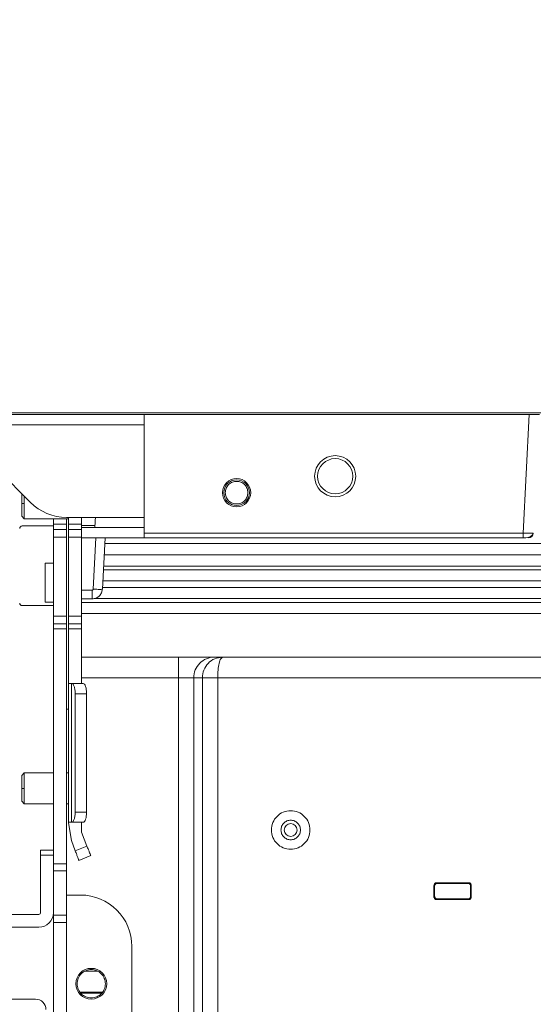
# Model space of a CAD drawing. Header units: millimetres. Extents: x 40090 to 187415, y -53271 to 40260.
# Tile 193 of 256: x 70558 to 70658, y 33724 to 33915. Entities that reach past the tile are written whole.
import ezdxf

# ---------------------------------------------------------------- set-up
doc = ezdxf.new("R2010")
doc.units = ezdxf.units.MM
doc.layers.add('AVM_projekce', color=240, linetype='Continuous')
doc.layers.add('AVM_reproduktor', color=6, linetype='Continuous')
doc.styles.add('AVM', font='arial.ttf')
doc.dimstyles.new('AVM-1_50', dxfattribs={"dimscale": 40, "dimtxt": 2.5, "dimasz": 2.5, "dimexe": 1.25, "dimexo": 0.625, "dimtad": 1, "dimdec": 0, "dimrnd": 1, "dimtxsty": 'AVM', "dimcen": 2.5, "dimclrd": 256, "dimclre": 256, "dimclrt": 256, "dimadec": 0, "dimazin": 0, "dimtfac": 1, "dimtdec": 0, "dimtmove": 0, "dimatfit": 3, "dimfxl": 0, "dimarcsym": 0})

# ---------------------------------------------------------------- blocks, each defined once
blk = doc.blocks.new('SB885ix-top')
at = {"linetype": 'Continuous', "lineweight": 15}
for p, q in [((811.6, 0), (35.85, 0)), ((63.87, -0.3), (-66.62, -0.3)), ((55.45, -0.3), (55.45, -0.3)), ((55.45, -0.3), (63.87, -0.3)), ((63.87, -0.3), (138.8, -0.3)), ((63.87, -0.3), (63.87, -23.35)), ((138.8, -0.3), (137.59, -23.35)), ((138.8, -0.3), (140.8, -0.3)), ((-66.62, -2.3), (63.87, -2.3)), ((35.6, -11.23), (41.74, -17.37)), ((40.07, -17.6), (40.57, -17.6)), ((40.07, -20.1), (40.57, -20.6)), ((40.57, -20.6), (49.17, -20.6)), ((46.27, -21.63), (46.27, -20.6)), ((48.77, -20.6), (48.77, -21.63)), ((48.81, -20.3), (63.87, -20.3)), ((49.17, -20.3), (49.17, -21.63)), ((51.67, -21.63), (51.67, -20.3)), ((40.17, -21.98), (46.27, -21.98)), ((48.77, -21.63), (46.27, -21.63)), ((46.27, -22.63), (46.27, -21.63)), ((46.27, -24.13), (46.27, -22.63)), ((48.77, -22.63), (46.27, -22.63)), ((48.77, -21.63), (48.77, -22.63)), ((48.77, -24.13), (48.77, -22.63)), ((49.17, -21.63), (51.67, -21.63)), ((51.67, -22.63), (49.17, -22.63)), ((54.32, -21.87), (51.67, -21.87)), ((63.87, -22.3), (51.67, -22.3)), ((46.27, -24.13), (48.77, -24.13)), ((46.27, -39.5), (46.27, -24.13)), ((48.77, -39.5), (48.77, -24.13)), ((49.17, -24.13), (49.17, -39.5)), ((51.67, -24.13), (49.17, -24.13)), ((51.67, -24.13), (51.67, -39.5)), ((51.67, -24.3), (63.87, -24.3)), ((54.5, -24.3), (53.97, -34.27)), ((55.77, -34.27), (56.29, -24.3)), ((137.59, -23.35), (63.87, -23.35)), ((63.87, -23.35), (63.87, -24.3)), ((63.87, -24.3), (137.59, -24.3)), ((486.38, -25.36), (56.24, -25.36)), ((56.12, -27.59), (821.67, -27.59)), ((46.27, -29.2), (44.6, -29.2)), ((44.6, -29.2), (44.6, -36.8)), ((55.97, -30.48), (821.56, -30.48)), ((56.01, -29.77), (821.59, -29.77)), ((53.77, -34.46), (51.67, -34.46)), ((55.72, -34.28), (55.77, -34.27)), ((55.79, -33.93), (821.44, -33.93)), ((821.49, -32.66), (55.85, -32.66)), ((51.67, -36.16), (53.78, -36.16)), ((821.37, -36.05), (54.27, -36.05)), ((46.27, -37.47), (40.17, -37.47)), ((44.6, -36.8), (46.27, -36.8)), ((883.76, -36.88), (51.67, -36.88)), ((46.27, -39.5), (48.77, -39.5)), ((46.27, -41), (46.27, -39.5)), ((48.77, -41), (48.77, -39.5)), ((51.67, -39.5), (49.17, -39.5)), ((883.76, -38.99), (51.67, -38.99)), ((46.27, -41), (48.77, -41)), ((46.27, -42), (46.27, -41)), ((46.27, -42), (48.77, -42)), ((46.27, -87.65), (46.27, -42)), ((48.77, -41), (48.77, -42)), ((48.77, -42), (48.77, -87.65)), ((51.67, -41), (49.17, -41)), ((51.67, -42), (49.17, -42)), ((49.17, -42), (49.17, -52.6)), ((51.67, -42), (51.67, -52.6)), ((51.67, -47.5), (70.55, -47.5)), ((70.55, -47.5), (70.55, -51.5)), ((77.54, -47.5), (79.15, -47.5)), ((79.15, -47.5), (222.39, -47.5)), ((51.67, -51.5), (70.55, -51.5)), ((70.55, -175.44), (70.55, -51.5)), ((70.55, -51.5), (73.55, -51.5)), ((73.55, -51.5), (75.21, -51.5)), ((73.55, -175.54), (73.55, -51.5)), ((75.21, -51.5), (75.21, -192.77)), ((78.21, -51.5), (222.39, -51.5)), ((78.21, -51.5), (78.21, -192.11)), ((49.17, -52.6), (49.17, -79.6)), ((49.17, -52.6), (49.32, -52.6)), ((49.77, -52.6), (49.32, -52.6)), ((49.77, -79.6), (49.77, -52.6)), ((49.8, -52.6), (49.77, -52.6)), ((52, -52.6), (49.8, -52.6)), ((50.48, -54.6), (50.48, -77.6)), ((52.69, -54.6), (50.48, -54.6)), ((52.69, -54.6), (52.69, -77.6)), ((48.77, -57.6), (49.17, -57.6)), ((40.57, -70), (40.07, -70.5)), ((46.27, -70), (40.57, -70)), ((49.17, -70), (48.77, -70)), ((40.07, -73), (40.57, -73)), ((40.07, -75.49), (40.57, -76)), ((40.57, -76), (46.27, -76)), ((48.77, -76), (49.17, -76)), ((52.69, -77.6), (50.48, -77.6)), ((49.32, -79.6), (49.17, -79.6)), ((49.17, -79.6), (49.17, -79.73)), ((49.17, -79.73), (49.77, -83.15)), ((49.32, -79.6), (49.77, -79.6)), ((49.8, -79.6), (49.77, -79.6)), ((52, -79.6), (49.8, -79.6)), ((51.67, -79.6), (51.67, -81.5)), ((51.67, -81.5), (52.75, -84.21)), ((49.77, -83.15), (50.49, -85.12)), ((50.49, -85.12), (52.75, -84.21)), ((43.72, -85), (46.22, -85)), ((43.72, -86), (43.72, -85)), ((46.22, -86), (43.72, -86)), ((43.72, -86), (43.72, -97.2)), ((46.22, -85), (46.22, -86)), ((46.22, -97.2), (46.22, -86)), ((53.49, -86.07), (51.17, -87)), ((48.77, -87.65), (46.27, -87.65)), ((46.27, -87.65), (46.27, -89.06)), ((48.77, -87.65), (48.77, -89.06)), ((46.27, -89.06), (48.77, -89.06)), ((46.27, -97.69), (46.27, -89.06)), ((48.77, -89.06), (48.77, -97.69)), ((120.26, -94.13), (120.26, -91.86)), ((120.26, -91.86), (120.4, -92)), ((120.76, -91.37), (127.03, -91.37)), ((120.89, -91.5), (120.76, -91.37)), ((126.9, -91.5), (120.89, -91.5)), ((126.9, -91.5), (127.03, -91.37)), ((127.39, -92), (127.53, -91.86)), ((127.53, -91.86), (127.53, -94.13)), ((48.77, -93.76), (51.5, -93.76)), ((120.4, -92), (120.4, -94)), ((127.39, -94), (127.39, -92)), ((120.4, -94), (120.26, -94.13)), ((120.89, -94.5), (120.76, -94.63)), ((127.03, -94.63), (120.76, -94.63)), ((120.89, -94.5), (126.9, -94.5)), ((126.9, -94.5), (127.03, -94.63)), ((127.39, -94), (127.53, -94.13)), ((43.42, -97.5), (-46.05, -97.5)), ((48.77, -97.69), (46.27, -97.69)), ((46.27, -99.1), (46.27, -97.69)), ((46.27, -99.1), (48.77, -99.1)), ((46.27, -223.97), (46.27, -99.1)), ((48.77, -97.69), (48.77, -99.1)), ((48.77, -99.1), (48.77, -223.97)), ((43.42, -100), (-46.05, -100)), ((61.5, -204.39), (61.5, -103.75)), ((54.84, -108.58), (52.36, -108.58)), ((51.43, -112.61), (55.76, -112.61)), ((51.59, -112.85), (55.61, -112.85)), ((42.77, -114), (-45.43, -114))]:
    blk.add_line(p, q, dxfattribs=at)
at = {"linetype": 'Continuous', "lineweight": 15, "flags": 128}
blk.add_lwpolyline([(54.29, -22.3), (54.3, -22.21), (54.31, -21.94), (54.33, -21.51), (54.37, -20.93), (54.4, -20.3)], dxfattribs=at)
at = {"linetype": 'Continuous', "lineweight": 15}
for centre, radius in [((101.05, -12.3), 4), ((101.05, -12.3), 3.42), ((81.87, -15.5), 2.75), ((81.87, -15.5), 2.5), ((53.6, -111), 3)]:
    blk.add_circle(centre, radius, dxfattribs=at)
for centre, radius, start, end in [((48.81, -10.3), 10, 225, 270), ((40.17, -22.48), 0.5, 90, 180), ((138.59, -23.3), 1, 270, 357), ((40.17, -36.97), 0.5, 180, 270), ((77.54, -51.5), 4, 90.0393, 180.0394), ((92.4, -81.1), 1.25, 0, 180), ((92.4, -81.1), 1.25, 180, 0), ((51.5, -103.75), 10, 0, 90), ((43.42, -97.2), 2.8, 270, 0), ((43.42, -97.2), 0.3, 270, 0), ((42.77, -116), 2, 0, 90)]:
    blk.add_arc(centre, radius, start, end, dxfattribs=at)
for points, knots in [([(79.67, -15.5), (79.7, -15.22), (79.74, -14.8), (80.02, -14.28), (80.3, -13.93), (80.65, -13.65), (81.16, -13.38), (81.87, -13.25), (82.57, -13.38), (83.08, -13.65), (83.43, -13.93), (83.72, -14.28), (83.99, -14.8), (84.04, -15.22), (84.07, -15.5)], [0, 0, 0, 0, 0.119722, 0.1849, 0.25, 0.315178, 0.380279, 0.5, 0.619721, 0.684899, 0.75, 0.815178, 0.880278, 1, 1, 1, 1]), ([(40.07, -15.7), (40.07, -15.74), (40.07, -15.96), (40.07, -16.63), (40.07, -17.28), (40.07, -17.6)], [0, 0, 0, 0, 0.106562, 0.553274, 1, 1, 1, 1]), ([(40.57, -16.2), (40.57, -16.28), (40.57, -16.68), (40.57, -17.19), (40.57, -17.6)], [0, 0, 0, 0, 0.203653, 1, 1, 1, 1]), ([(84.07, -15.5), (84.04, -15.78), (83.99, -16.2), (83.72, -16.72), (83.43, -17.07), (83.08, -17.35), (82.57, -17.62), (81.87, -17.75), (81.16, -17.62), (80.65, -17.35), (80.3, -17.07), (80.02, -16.72), (79.74, -16.2), (79.7, -15.78), (79.67, -15.5)], [0, 0, 0, 0, 0.119722, 0.1849, 0.25, 0.315178, 0.380279, 0.5, 0.619721, 0.684901, 0.75, 0.815179, 0.880278, 1, 1, 1, 1]), ([(40.07, -17.6), (40.07, -17.93), (40.07, -18.58), (40.07, -19.41), (40.07, -19.99), (40.07, -20.06), (40.07, -20.1)], [0, 0, 0, 0, 0.249999, 0.499991, 0.749991, 1, 1, 1, 1]), ([(40.57, -17.6), (40.57, -17.99), (40.57, -18.78), (40.57, -19.77), (40.57, -20.46), (40.57, -20.55), (40.57, -20.6)], [0, 0, 0, 0, 0.249998, 0.5, 0.74999, 1, 1, 1, 1]), ([(49.17, -22.63), (49.17, -22.61), (49.17, -22.58), (49.17, -22.35), (49.17, -22.02), (49.17, -21.76), (49.17, -21.63)], [0, 0, 0, 0, 0.249989, 0.499993, 0.749998, 1, 1, 1, 1]), ([(49.17, -22.63), (49.17, -22.65), (49.17, -22.69), (49.17, -23.04), (49.17, -23.54), (49.17, -23.93), (49.17, -24.13)], [0, 0, 0, 0, 0.250011, 0.500003, 0.749999, 1, 1, 1, 1]), ([(51.67, -21.63), (51.67, -21.76), (51.67, -22.02), (51.67, -22.35), (51.67, -22.58), (51.67, -22.61), (51.67, -22.63)], [0, 0, 0, 0, 0.250002, 0.500007, 0.750011, 1, 1, 1, 1]), ([(51.67, -22.63), (51.67, -22.65), (51.67, -22.69), (51.67, -23.04), (51.67, -23.54), (51.67, -23.93), (51.67, -24.13)], [0, 0, 0, 0, 0.250011, 0.500003, 0.749999, 1, 1, 1, 1]), ([(137.59, -24.28), (137.78, -24.28), (138.15, -24.28), (138.62, -24.21), (138.99, -24.07), (139.25, -23.89), (139.46, -23.65), (139.52, -23.45), (139.55, -23.35)], [0, 0, 0, 0, 0.219388, 0.447618, 0.574867, 0.711869, 0.855634, 1, 1, 1, 1]), ([(139.59, -23.35), (139.58, -23.36), (139.56, -23.36), (139.39, -23.37), (139.15, -23.37), (138.79, -23.37), (138.26, -23.37), (137.82, -23.36), (137.59, -23.35)], [0, 0, 0, 0, 0.149599, 0.295325, 0.437209, 0.575268, 0.781989, 1, 1, 1, 1]), ([(137.59, -23.35), (137.59, -23.48), (137.59, -23.73), (137.59, -24.04), (137.59, -24.26), (137.59, -24.29), (137.59, -24.3)], [0, 0, 0, 0, 0.250003, 0.50002, 0.750032, 1, 1, 1, 1]), ([(53.97, -34.27), (53.97, -34.29), (53.96, -34.34), (53.91, -34.4), (53.85, -34.45), (53.8, -34.45), (53.77, -34.46)], [0, 0, 0, 0, 0.250762, 0.500164, 0.747918, 1, 1, 1, 1]), ([(53.77, -36.15), (54.02, -36.12), (54.52, -36.07), (55.16, -35.64), (55.63, -35.02), (55.71, -34.53), (55.75, -34.28)], [0, 0, 0, 0, 0.250016, 0.500037, 0.749993, 1, 1, 1, 1]), ([(53.77, -36.15), (53.77, -36.13), (53.77, -36.09), (53.77, -35.95), (53.77, -35.74), (53.77, -35.48), (53.77, -35.17), (53.77, -34.82), (53.77, -34.58), (53.77, -34.46)], [0, 0, 0, 0, 0.127136, 0.272599, 0.418076, 0.563564, 0.709044, 0.85452, 1, 1, 1, 1]), ([(53.97, -34.27), (54.21, -34.28), (54.68, -34.3), (55.27, -34.31), (55.65, -34.3), (55.7, -34.28), (55.72, -34.28)], [0, 0, 0, 0, 0.2756, 0.551196, 0.826776, 1, 1, 1, 1]), ([(53.77, -36.15), (53.77, -36.16), (53.77, -36.16), (53.77, -36.15), (53.77, -36.15)], [0, 0, 0, 0, 0.78324, 1, 1, 1, 1]), ([(49.17, -39.5), (49.17, -39.69), (49.17, -40.09), (49.17, -40.58), (49.17, -40.93), (49.17, -40.98), (49.17, -41)], [0, 0, 0, 0, 0.250002, 0.499997, 0.749989, 1, 1, 1, 1]), ([(51.67, -39.5), (51.67, -39.69), (51.67, -40.09), (51.67, -40.58), (51.67, -40.93), (51.67, -40.98), (51.67, -41)], [0, 0, 0, 0, 0.250002, 0.499997, 0.749989, 1, 1, 1, 1]), ([(49.17, -42), (49.17, -41.87), (49.17, -41.61), (49.17, -41.27), (49.17, -41.04), (49.17, -41.01), (49.17, -41)], [0, 0, 0, 0, 0.250002, 0.500007, 0.750012, 1, 1, 1, 1]), ([(51.67, -41), (51.67, -41.01), (51.67, -41.04), (51.67, -41.27), (51.67, -41.61), (51.67, -41.87), (51.67, -42)], [0, 0, 0, 0, 0.249988, 0.499993, 0.749998, 1, 1, 1, 1]), ([(70.55, -47.5), (71.4, -47.5), (73.18, -47.5), (75.48, -47.5), (77.12, -47.5), (77.4, -47.5), (77.54, -47.5)], [0, 0, 0, 0, 0.240772, 0.5, 0.759227, 1, 1, 1, 1]), ([(75.21, -51.5), (75.21, -51.5), (75.21, -51.5), (75.21, -50.99), (75.41, -49.94), (76.28, -48.62), (77.59, -47.68), (78.63, -47.56), (79.15, -47.5)], [0, 0, 0, 0, 0.000002, 0.000004, 0.242981, 0.490298, 0.743309, 1, 1, 1, 1]), ([(79.15, -47.5), (79.03, -47.56), (78.78, -47.68), (78.47, -48.62), (78.25, -49.94), (78.22, -50.98), (78.21, -51.5)], [0, 0, 0, 0, 0.25669, 0.5097, 0.757012, 1, 1, 1, 1]), ([(75.21, -51.5), (75.27, -51.5), (75.4, -51.5), (76.1, -51.5), (77.07, -51.5), (77.83, -51.5), (78.21, -51.5)], [0, 0, 0, 0, 0.249992, 0.5, 0.75, 1, 1, 1, 1]), ([(49.8, -52.6), (49.89, -52.63), (50.06, -52.69), (50.29, -53.15), (50.45, -53.81), (50.47, -54.34), (50.48, -54.6)], [0, 0, 0, 0, 0.249997, 0.499995, 0.749998, 1, 1, 1, 1]), ([(52, -52.6), (52.09, -52.63), (52.27, -52.69), (52.5, -53.15), (52.66, -53.81), (52.68, -54.34), (52.69, -54.6)], [0, 0, 0, 0, 0.25001, 0.500004, 0.750002, 1, 1, 1, 1]), ([(40.07, -70.5), (40.07, -70.53), (40.07, -70.61), (40.07, -71.19), (40.07, -72.01), (40.07, -72.67), (40.07, -73)], [0, 0, 0, 0, 0.249996, 0.499999, 0.750002, 1, 1, 1, 1]), ([(40.57, -70), (40.57, -70.04), (40.57, -70.13), (40.57, -70.83), (40.57, -71.82), (40.57, -72.6), (40.57, -73)], [0, 0, 0, 0, 0.25, 0.500003, 0.75, 1, 1, 1, 1]), ([(40.07, -73), (40.07, -73.32), (40.07, -73.98), (40.07, -74.81), (40.07, -75.38), (40.07, -75.46), (40.07, -75.5)], [0, 0, 0, 0, 0.249998, 0.500001, 0.750004, 1, 1, 1, 1]), ([(40.57, -73), (40.57, -73.39), (40.57, -74.18), (40.57, -75.17), (40.57, -75.86), (40.57, -75.95), (40.57, -76)], [0, 0, 0, 0, 0.25, 0.499997, 0.75, 1, 1, 1, 1]), ([(50.48, -77.6), (50.47, -77.86), (50.45, -78.38), (50.29, -79.04), (50.06, -79.51), (49.89, -79.57), (49.8, -79.6)], [0, 0, 0, 0, 0.250002, 0.500005, 0.750003, 1, 1, 1, 1]), ([(52.69, -77.6), (52.68, -77.86), (52.66, -78.38), (52.5, -79.04), (52.27, -79.51), (52.09, -79.57), (52, -79.6)], [0, 0, 0, 0, 0.249997, 0.499996, 0.74999, 1, 1, 1, 1]), ([(88.65, -81.1), (88.7, -80.61), (88.82, -79.63), (89.68, -78.38), (90.92, -77.54), (92.4, -77.25), (93.87, -77.54), (95.11, -78.38), (95.98, -79.63), (96.09, -80.61), (96.15, -81.1)], [0, 0, 0, 0, 0.125, 0.25, 0.375, 0.5, 0.625001, 0.75, 0.875, 1, 1, 1, 1]), ([(90.5, -81.1), (90.52, -80.85), (90.58, -80.35), (91.02, -79.72), (91.65, -79.3), (92.4, -79.15), (93.14, -79.3), (93.77, -79.72), (94.21, -80.35), (94.27, -80.85), (94.3, -81.1)], [0, 0, 0, 0, 0.125, 0.25, 0.375, 0.5, 0.625, 0.75, 0.875, 1, 1, 1, 1]), ([(96.15, -81.1), (96.09, -81.59), (95.98, -82.57), (95.11, -83.82), (93.87, -84.65), (92.4, -84.95), (90.92, -84.65), (89.68, -83.82), (88.82, -82.57), (88.7, -81.59), (88.65, -81.1)], [0, 0, 0, 0, 0.125, 0.25, 0.374999, 0.5, 0.625, 0.75, 0.875, 1, 1, 1, 1]), ([(94.3, -81.1), (94.27, -81.35), (94.21, -81.84), (93.77, -82.48), (93.14, -82.9), (92.4, -83.05), (91.65, -82.9), (91.02, -82.48), (90.58, -81.84), (90.52, -81.35), (90.5, -81.1)], [0, 0, 0, 0, 0.125, 0.25, 0.374999, 0.5, 0.625001, 0.75, 0.875, 1, 1, 1, 1]), ([(52.75, -84.21), (52.85, -84.46), (53.04, -84.94), (53.29, -85.56), (53.46, -85.99), (53.48, -86.04), (53.49, -86.07)], [0, 0, 0, 0, 0.2500014, 0.5000069, 0.7500113, 1, 1, 1, 1]), ([(51.17, -87), (51.17, -86.99), (51.16, -86.97), (51.1, -86.81), (50.98, -86.48), (50.8, -85.99), (50.63, -85.53), (50.54, -85.26), (50.49, -85.12)], [0, 0, 0, 0, 0.144782, 0.270431, 0.499968, 0.729523, 0.855198, 1, 1, 1, 1]), ([(120.26, -91.86), (120.27, -91.8), (120.29, -91.67), (120.4, -91.5), (120.57, -91.39), (120.7, -91.37), (120.76, -91.37)], [0, 0, 0, 0, 0.2500892, 0.5000073, 0.7499108, 1, 1, 1, 1]), ([(120.89, -91.5), (120.83, -91.5), (120.7, -91.52), (120.53, -91.63), (120.42, -91.8), (120.4, -91.93), (120.4, -92)], [0, 0, 0, 0, 0.250085, 0.500004, 0.749914, 1, 1, 1, 1]), ([(127.39, -92), (127.39, -91.93), (127.37, -91.8), (127.26, -91.63), (127.09, -91.52), (126.96, -91.5), (126.9, -91.5)], [0, 0, 0, 0, 0.250075, 0.499991, 0.749912, 1, 1, 1, 1]), ([(127.03, -91.37), (127.09, -91.37), (127.22, -91.39), (127.39, -91.5), (127.5, -91.67), (127.52, -91.8), (127.53, -91.86)], [0, 0, 0, 0, 0.25009, 0.500012, 0.74992, 1, 1, 1, 1]), ([(120.76, -94.63), (120.7, -94.62), (120.57, -94.6), (120.4, -94.49), (120.29, -94.32), (120.27, -94.19), (120.26, -94.13)], [0, 0, 0, 0, 0.2500892, 0.4999927, 0.7499108, 1, 1, 1, 1]), ([(120.4, -94), (120.4, -94.06), (120.42, -94.19), (120.53, -94.36), (120.7, -94.47), (120.83, -94.49), (120.89, -94.5)], [0, 0, 0, 0, 0.250085, 0.499999, 0.749915, 1, 1, 1, 1]), ([(126.9, -94.5), (126.96, -94.49), (127.09, -94.47), (127.26, -94.36), (127.37, -94.19), (127.39, -94.06), (127.39, -94)], [0, 0, 0, 0, 0.250089, 0.500009, 0.749925, 1, 1, 1, 1]), ([(127.53, -94.13), (127.52, -94.19), (127.5, -94.32), (127.39, -94.49), (127.22, -94.6), (127.09, -94.62), (127.03, -94.63)], [0, 0, 0, 0, 0.250084, 0.499987, 0.749911, 1, 1, 1, 1]), ([(50.85, -111), (50.89, -110.64), (50.97, -109.92), (51.61, -109), (52.52, -108.39), (53.6, -108.17), (54.68, -108.39), (55.59, -109), (56.22, -109.92), (56.31, -110.64), (56.35, -111)], [0, 0, 0, 0, 0.125, 0.25, 0.375, 0.5, 0.625, 0.75, 0.875, 1, 1, 1, 1]), ([(56.35, -111), (56.31, -111.36), (56.22, -112.08), (55.59, -112.99), (54.68, -113.6), (53.6, -113.82), (52.52, -113.6), (51.61, -112.99), (50.97, -112.08), (50.89, -111.36), (50.85, -111)], [0, 0, 0, 0, 0.125, 0.25, 0.375, 0.5, 0.625, 0.75, 0.875, 1, 1, 1, 1])]:
    blk.add_open_spline(points, degree=3, knots=knots, dxfattribs=at)

msp = doc.modelspace()

# ---------------------------------------------------------------- block references
at = {"layer": 'AVM_projekce'}
msp.add_blockref('SB885ix-top', (70517.94, 33838.8), dxfattribs=at)

# ---------------------------------------------------------------- leaders
at = {"layer": 'AVM_reproduktor', "annotation_type": 0, "has_hookline": 1, "hookline_direction": 0, "text_width": 302.97}
msp.add_leader([(70484.95, 33830), (70603.72, 34381.63), (70703.72, 34381.63)], dimstyle='AVM-1_50', override={"dimgap": 0.625, "dimtad": 0}, dxfattribs=at)

doc.saveas('drawing.dxf')
